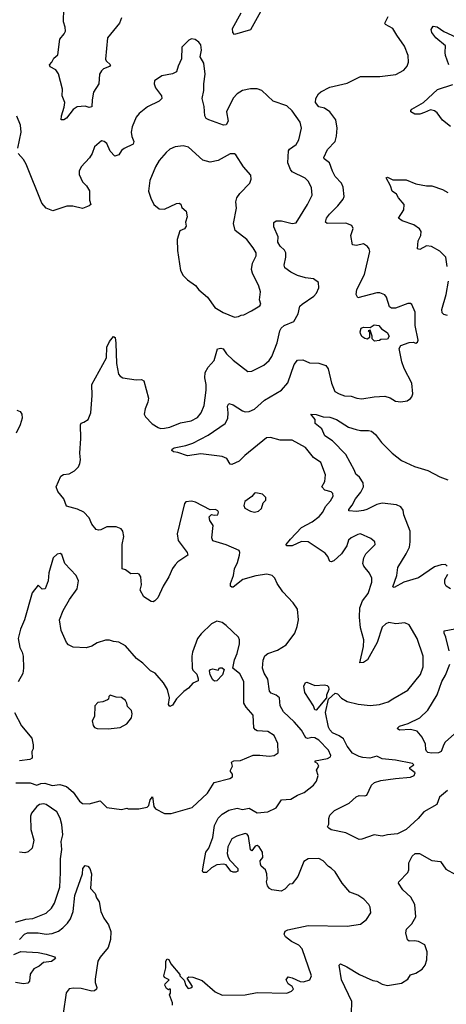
# Model space of a CAD drawing. Extents: x 1468344 to 1613994, y 525695 to 643861.
# Tile 135 of 256: x 1529957 to 1533133, y 547533 to 554861. Entities that reach past the tile are written whole.
import ezdxf

# ---------------------------------------------------------------- set-up
doc = ezdxf.new("R2010")
doc.units = 0

msp = doc.modelspace()

# ---------------------------------------------------------------- linework, layer by layer
at = {"layer": '0CON10XD'}
for points in [[(1530714.6, 554875.4), (1530700, 554835), (1530610, 554725), (1530596.3, 554566.3), (1530600, 554555), (1530631.9, 554525), (1530626.5, 554513.5), (1530581.1, 554495), (1530565, 554480), (1530552.4, 554455), (1530546.9, 554385), (1530507.5, 554322.5), (1530496.5, 554265), (1530495, 554212.5), (1530475, 554206.9), (1530445, 554218), (1530385, 554212.9), (1530355, 554192.5), (1530305, 554128), (1530285, 554116), (1530266.7, 554116.7), (1530268, 554145), (1530289.3, 554210.7), (1530292.5, 554245), (1530274.1, 554294.1), (1530276.2, 554345), (1530247, 554457), (1530225, 554488.8), (1530185, 554510), (1530178.8, 554525), (1530196.7, 554545), (1530211.2, 554575), (1530240, 554600), (1530256.9, 554715), (1530288.6, 554755), (1530297.1, 554775), (1530296.9, 554805), (1530284.4, 554845), (1530285.6, 554945.6)], [(1533141.1, 549125), (1533083.1, 549075), (1533060.9, 549019.1), (1532964.5, 548965.5), (1532923.8, 548916.2), (1532835, 548834), (1532768.3, 548801.7), (1532695, 548795.7), (1532655, 548785.7), (1532595, 548795.7), (1532505, 548761.4), (1532485, 548759.2), (1532385, 548810), (1532275, 548832.5), (1532257.5, 548845), (1532248.8, 548855), (1532259.2, 548875), (1532257.5, 548915), (1532265, 548940), (1532300, 548975), (1532409.1, 549030.9), (1532461.7, 549078.3), (1532485, 549086.5), (1532525, 549084.3), (1532540.8, 549089.2), (1532576, 549165), (1532599.2, 549185), (1532645, 549199.5), (1532755, 549213.6), (1532865.4, 549224.6), (1532892.5, 549235), (1532900, 549255), (1532860, 549285), (1532860, 549295), (1532890, 549315), (1532880, 549325), (1532755, 549349.6), (1532655, 549360.8), (1532615, 549381.1), (1532563.7, 549366.3), (1532510.7, 549370.7), (1532485, 549377.1), (1532435, 549402.7), (1532395.4, 549455), (1532367.9, 549507.9), (1532335, 549531.8), (1532285, 549552.9), (1532265.5, 549575), (1532255.5, 549595), (1532232.7, 549705), (1532256.4, 549805), (1532305, 549848.2), (1532323.8, 549843.8), (1532352.7, 549812.7), (1532395, 549787.8), (1532476.6, 549766.6), (1532565, 549756.7), (1532635, 549763.5), (1532698.8, 549785), (1532735, 549806.9), (1532845, 549872.2), (1532941.4, 549988.6), (1532961.2, 550045), (1532961.5, 550125), (1532915.3, 550255.3), (1532856.9, 550356.9), (1532825, 550371.2), (1532755.8, 550364.2), (1532705, 550373.8), (1532683.3, 550365), (1532655, 550340), (1532617.8, 550225), (1532545, 550097.1), (1532515, 550076), (1532490, 550075), (1532515.4, 550195), (1532518.9, 550245), (1532494.2, 550335), (1532485.9, 550414.1), (1532488.6, 550485), (1532510, 550535), (1532551.4, 550591.4), (1532578.5, 550675), (1532578.9, 550705), (1532560.9, 550740.9), (1532518.6, 550795), (1532511.4, 550815), (1532518.6, 550855), (1532532.5, 550885), (1532603.3, 550955), (1532600, 550975), (1532570.9, 551000.9), (1532495, 551034.2), (1532475, 551030.8), (1532425, 551005.8), (1532403.6, 550986.4), (1532392.5, 550945), (1532353.5, 550886.5), (1532295.6, 550834.4), (1532275, 550826.2), (1532265, 550830), (1532251.4, 550865), (1532230.9, 550890.9), (1532105, 550975.6), (1532055, 550976.7), (1531985, 550945.6), (1531943.3, 550945), (1531941.2, 550955), (1531972.9, 550995), (1532055, 551081.1), (1532135, 551124.4), (1532186, 551164), (1532213.1, 551195), (1532233.1, 551236.9), (1532270.9, 551279.1), (1532289.4, 551315), (1532287.5, 551335), (1532275, 551346.9), (1532229.6, 551359.6), (1532205.8, 551385), (1532227.5, 551425), (1532232.9, 551475), (1532197.5, 551565), (1532145, 551602.5), (1532085, 551678), (1531985, 551731.2), (1531895, 551732), (1531825, 551752.5), (1531795, 551748.6), (1531631.9, 551618.1), (1531592, 551575), (1531535, 551551.2), (1531524.2, 551554.2), (1531500, 551595), (1531465, 551610), (1531305, 551630.9), (1531205.4, 551615.4), (1531135, 551640), (1531102.5, 551645), (1531090, 551655), (1531093.3, 551665), (1531107.5, 551675), (1531195, 551691.5), (1531245, 551708.5), (1531360.6, 551769.4), (1531485.7, 551855), (1531506.3, 551893.7), (1531510, 551935), (1531504.6, 551985.4), (1531514.1, 552005.9), (1531545, 551995.6), (1531615, 551949.4), (1531635, 551943.1), (1531665, 551945.6), (1531705, 551962.9), (1531780, 552030), (1531906.9, 552105), (1531951.9, 552158.1), (1531999.5, 552295), (1532025, 552327.1), (1532065, 552330), (1532115, 552308), (1532185, 552305.7), (1532235, 552288), (1532253.2, 552263.2), (1532277.1, 552155), (1532304, 552095), (1532335.7, 552075.7), (1532375, 552062.5), (1532425, 552058.6), (1532467.5, 552045), (1532505, 552038.6), (1532595, 552054.4), (1532675, 552059.4), (1532715, 552045.8), (1532755, 552021.4), (1532795, 552016.2), (1532840, 552025), (1532865, 552042.5), (1532876.7, 552055), (1532882.3, 552077.7), (1532875.6, 552155), (1532818.9, 552265), (1532801.4, 552315), (1532782, 552415), (1532795, 552436.2), (1532855, 552457.5), (1532885, 552460), (1532906.4, 552453.6), (1532919.3, 552460.7), (1532923.3, 552475), (1532901.9, 552585), (1532900.6, 552685), (1532875, 552742), (1532865, 552749.2), (1532845, 552748.6), (1532755, 552713.3), (1532725, 552713.8), (1532710, 552725), (1532687.3, 552797.3), (1532674.2, 552814.2), (1532637.9, 552827.9), (1532615, 552828.2), (1532475, 552792), (1532462.5, 552815), (1532466.8, 552853.2), (1532524.3, 552965), (1532564, 553135), (1532558, 553155), (1532545, 553172.5), (1532515, 553192.5), (1532465, 553180.6), (1532433.3, 553185), (1532422.9, 553255), (1532438.3, 553308.3), (1532430.5, 553330.5), (1532385.6, 553345.6), (1532245, 553344.4), (1532233.3, 553355), (1532241.1, 553385), (1532262.5, 553415), (1532325, 553476.9), (1532364.3, 553525), (1532371.9, 553545), (1532364.4, 553615), (1532353.5, 553643.5), (1532305.7, 553695), (1532285, 553733.3), (1532263.1, 553795), (1532224.2, 553825), (1532220, 553835), (1532249.2, 553895), (1532305.7, 553954.3), (1532314.2, 553995), (1532321.2, 554055), (1532311.2, 554115), (1532265, 554176), (1532225, 554202), (1532182.8, 554212.8), (1532158, 554245), (1532161.2, 554275), (1532181.2, 554308.8), (1532198.8, 554325), (1532265, 554358.5), (1532395, 554389.4), (1532495, 554438.9), (1532637.9, 554437.9), (1532755.7, 554454.3), (1532816, 554485), (1532840, 554515), (1532850.8, 554545), (1532847.5, 554595), (1532821.9, 554665), (1532763.5, 554745), (1532735.5, 554795), (1532681.1, 554825), (1532675.5, 554835), (1532700, 554885)], [(1531750.6, 554919.4), (1531674.4, 554785.6), (1531555, 554752), (1531543.1, 554765), (1531542.2, 554795), (1531605, 554912.9)], [(1533150.5, 554525), (1533127.5, 554595), (1533123, 554617), (1533126.1, 554666.1), (1533055, 554726.2), (1533023.8, 554765), (1533020.7, 554789.3), (1533035, 554812.5), (1533065, 554808), (1533114.3, 554774.3), (1533205, 554730.8)], [(1531715, 550721.9), (1531618.8, 550695), (1531545, 550638.8), (1531535, 550637.5), (1531527.5, 550645), (1531527.5, 550665), (1531548.1, 550725), (1531556.6, 550773.4), (1531579.3, 550820.7), (1531593.8, 550875), (1531596.7, 550895), (1531590.7, 550910.7), (1531495, 550954), (1531393.6, 550983.6), (1531386.7, 551005), (1531396.1, 551096.1), (1531372.5, 551135), (1531368.3, 551161.7), (1531385, 551177.5), (1531405, 551172.5), (1531433, 551177), (1531437.5, 551195), (1531432.5, 551205), (1531415, 551216.2), (1531375, 551213.3), (1531265, 551270.8), (1531235, 551278.8), (1531195, 551272.5), (1531185, 551260), (1531129.2, 551035), (1531136.2, 550985), (1531203.3, 550895), (1531207.5, 550875), (1531133.2, 550826.8), (1531113.3, 550805), (1531093.6, 550776.4), (1531066.1, 550713.9), (1531025.8, 550645), (1530985, 550557.5), (1530962.5, 550535), (1530950.7, 550529.3), (1530935, 550531.2), (1530880, 550565), (1530853.8, 550615), (1530863.3, 550655), (1530858.8, 550715), (1530846.7, 550735), (1530835, 550740), (1530785, 550736.7), (1530745, 550767.5), (1530720, 550775), (1530720.8, 550955), (1530732, 551015), (1530723.9, 551053.9), (1530711.7, 551071.7), (1530675.9, 551085.9), (1530605, 551086.2), (1530560, 551065), (1530545, 551061.2), (1530526.4, 551066.4), (1530495, 551107.5), (1530475, 551153.3), (1530435.6, 551195.6), (1530387.3, 551217.3), (1530305, 551240), (1530286, 551295), (1530240.3, 551350.3), (1530228.8, 551385), (1530263.3, 551465), (1530283.9, 551476.1), (1530325, 551481.2), (1530365, 551504), (1530395, 551533.3), (1530405, 551557.5), (1530410, 551585), (1530405.7, 551635), (1530412.5, 551745), (1530410, 551845), (1530415, 551857.5), (1530435, 551866.7), (1530466.7, 551885), (1530485.8, 551935), (1530495.7, 552065), (1530493.1, 552145), (1530602.5, 552345), (1530606.2, 552425), (1530625, 552466.7), (1530655, 552502.5), (1530666.7, 552495), (1530673.6, 552453.6), (1530678.8, 552301.2), (1530693, 552223), (1530705, 552207.1), (1530725, 552196.7), (1530825, 552181.9), (1530865, 552182.9), (1530882.2, 552172.2), (1530915.6, 552045), (1530911.9, 552015), (1530890.8, 551965), (1530884, 551925), (1530893.8, 551905), (1530944.3, 551854.3), (1530986.7, 551825), (1531005, 551818.9), (1531035, 551820), (1531075, 551829.5), (1531155, 551861.8), (1531233.3, 551875), (1531279.6, 551900.4), (1531308.1, 551935), (1531330.9, 551989.1), (1531346.2, 552105), (1531346.2, 552145), (1531334.5, 552195), (1531338.9, 552235), (1531360, 552275), (1531405.7, 552325), (1531428.8, 552411.2), (1531455, 552416.5), (1531471.7, 552411.7), (1531495.8, 552375), (1531545, 552326.9), (1531655, 552242), (1531685, 552246), (1531775, 552290.8), (1531814.2, 552325), (1531834.3, 552355), (1531874.4, 552455), (1531894.4, 552545), (1531904.2, 552565), (1531925.5, 552584.5), (1531998.8, 552615), (1532028.8, 552671.2), (1532042, 552728), (1532058.8, 552745), (1532147, 552803), (1532166.2, 552825), (1532183.9, 552866.1), (1532182.5, 552905), (1532145, 552933.3), (1532085, 552939.2), (1532025, 552958.1), (1531975, 552981.9), (1531930.8, 553015), (1531925.6, 553035), (1531938.6, 553095), (1531938.6, 553125), (1531928.1, 553145), (1531895.6, 553175), (1531878.9, 553205), (1531880, 553245), (1531848.3, 553318.3), (1531848.3, 553351.7), (1531865, 553363.8), (1531905, 553364.2), (1531984.4, 553344.4), (1532015, 553350), (1532100, 553485), (1532133.8, 553555), (1532129.7, 553609.7), (1532107.9, 553657.9), (1532081.3, 553681.3), (1531985, 553728.9), (1531972.3, 553745), (1531952.1, 553795), (1531958.4, 553885), (1531965, 553896.5), (1532015, 553932.5), (1532035, 553967.5), (1532055.8, 554055), (1532045, 554098.8), (1531985, 554183.1), (1531945, 554220), (1531844.7, 554254.7), (1531760, 554335), (1531725, 554345.6), (1531675, 554347.3), (1531616, 554335), (1531575, 554308.6), (1531545, 554278), (1531496.7, 554175), (1531509.2, 554105), (1531495, 554078.8), (1531475, 554076), (1531365, 554115.6), (1531346.4, 554126.4), (1531335.7, 554145), (1531331.2, 554215), (1531316, 554275), (1531327.5, 554335), (1531326.7, 554385), (1531336.7, 554455), (1531326.8, 554536.8), (1531300.8, 554585), (1531311.1, 554635), (1531304.3, 554675), (1531290, 554695), (1531264.4, 554714.4), (1531235, 554718.6), (1531215, 554710), (1531164.5, 554655.5), (1531161.3, 554568.7), (1531136.2, 554515), (1531125, 554473.3), (1531095, 554458.8), (1531015, 554442.5), (1530960, 554405), (1530958, 554385), (1530968, 554355), (1531012, 554295), (1531014, 554275), (1530994.4, 554255.6), (1530908.3, 554211.7), (1530845.8, 554164.2), (1530824.4, 554135.6), (1530795.5, 554064.5), (1530788.1, 554025), (1530792.1, 553992.1), (1530805.8, 553955), (1530802.5, 553935), (1530735, 553903.3), (1530715, 553887.5), (1530695.8, 553854.2), (1530666.4, 553846.4), (1530631.7, 553881.7), (1530605, 553940), (1530585.7, 553955.7), (1530565, 553960), (1530514, 553915), (1530496, 553865), (1530476.6, 553833.4), (1530414.2, 553765), (1530400.6, 553735), (1530399.7, 553709.7), (1530424.2, 553655), (1530455.4, 553625.4), (1530476.3, 553586.3), (1530478, 553518), (1530486.7, 553485), (1530475, 553476.7), (1530425, 553455.8), (1530353.5, 553473.5), (1530307.4, 553472.6), (1530205, 553439.6), (1530155, 553459.6), (1530123.2, 553495), (1530006.6, 553785), (1529985, 553820.6), (1529945.5, 553865.5)], [(1532971.2, 554171.2), (1532935, 554157.1), (1532898.8, 554158.8), (1532867.5, 554175), (1532867.5, 554185), (1532876.7, 554195), (1532962, 554245), (1533067.3, 554342.7), (1533180.5, 554379.5)], [(1529944.6, 553905), (1529967.1, 554025), (1529962.5, 554075), (1529935, 554143.8)], [(1533165, 554067.1), (1533105, 554112.9), (1533065, 554167.1), (1533045, 554183.3), (1533015, 554191.1), (1532971.2, 554171.2)], [(1531555, 552648), (1531585, 552651.2), (1531605, 552663.3), (1531625.9, 552664.1), (1531682.5, 552695), (1531745, 552732.5), (1531752.5, 552745), (1531742.5, 552775), (1531750, 552835), (1531736.8, 552876.8), (1531688.9, 552975), (1531682.3, 553002.3), (1531690.8, 553049.2), (1531716.3, 553103.7), (1531716.9, 553125), (1531695, 553164), (1531648.1, 553225), (1531562, 553292), (1531548, 553345), (1531570.7, 553459.3), (1531566.2, 553505), (1531573.8, 553535), (1531595, 553566.7), (1531670, 553645), (1531681.2, 553675), (1531676.4, 553703.6), (1531624, 553765), (1531566, 553855), (1531555, 553862), (1531525, 553862.5), (1531435, 553812), (1531375, 553800), (1531320, 553815), (1531212.8, 553912.8), (1531175, 553923.3), (1531115, 553915.6), (1531075, 553897.1), (1531046.3, 553873.7), (1530995, 553812.9), (1530968.8, 553765), (1530925.4, 553665), (1530915.5, 553585), (1530932.4, 553532.4), (1530956.8, 553486.8), (1530994.4, 553454.4), (1531035, 553450), (1531125, 553494), (1531145, 553496.7), (1531157, 553487), (1531165, 553462.5), (1531196.7, 553435), (1531204, 553395), (1531192, 553355), (1531195.8, 553325), (1531185, 553304.2), (1531149.2, 553290.8), (1531128.9, 553225), (1531133, 553143), (1531153.6, 552993.6), (1531175, 552956.7), (1531205, 552926.2), (1531265, 552882), (1531291.3, 552851.3), (1531355.7, 552795.7), (1531410.3, 552720.3), (1531472.7, 552682.7), (1531555, 552648)], [(1533140, 553025), (1533127.8, 553095), (1533085, 553138.1), (1533023.4, 553173.4), (1532985, 553177.5), (1532935, 553152), (1532917.5, 553155), (1532924.3, 553215), (1532944.1, 553255.9), (1532946.2, 553285), (1532933.8, 553305), (1532891.2, 553335), (1532803.7, 553363.7), (1532776.7, 553385), (1532815.8, 553445), (1532820, 553485), (1532777.5, 553535), (1532762.5, 553562.5), (1532728.8, 553585), (1532716.7, 553625), (1532684, 553685), (1532695, 553688), (1532735, 553670), (1532835, 553669.5), (1532905, 553639.2), (1532985, 553624.3), (1533025, 553624), (1533105, 553596.2), (1533145, 553575.8)], [(1533141.2, 552658.8), (1533115, 552666), (1533100.6, 552680.6), (1533098.6, 552705), (1533131.2, 552815), (1533147.9, 552915)], [(1532598.3, 552468.3), (1532580, 552485), (1532580, 552505), (1532565, 552550), (1532550, 552545), (1532560, 552535), (1532560, 552495), (1532545, 552482.5), (1532525, 552487.5), (1532504.1, 552504.1), (1532493.8, 552525), (1532491.7, 552538.3), (1532500, 552565), (1532515, 552573.3), (1532565, 552570), (1532595, 552590), (1532630, 552585), (1532650.7, 552560.7), (1532693, 552533), (1532707.5, 552505), (1532695, 552483.3), (1532645, 552480), (1532635, 552472.5), (1532598.3, 552468.3)], [(1529935.6, 551955.6), (1529960, 551945), (1529974.1, 551924.1), (1529975.6, 551895), (1529960.6, 551845), (1529930.6, 551785)], [(1533139.2, 550795), (1533126.7, 550806.7), (1533095, 550804.2), (1533045, 550788.9), (1532925, 550706.5), (1532815.4, 550674.6), (1532745, 550636.2), (1532735, 550640), (1532765.4, 550725), (1532772.9, 550785), (1532834.6, 550885), (1532857.5, 550935), (1532864.4, 550975), (1532864.6, 551055), (1532816.3, 551175), (1532811.7, 551211.7), (1532794.4, 551235), (1532760.8, 551250.8), (1532656.3, 551263.7), (1532615, 551253.1), (1532541.2, 551215), (1532515, 551207.5), (1532465, 551201.1), (1532406.7, 551206.7), (1532406, 551215), (1532431.9, 551248.1), (1532456.6, 551295), (1532497.5, 551345), (1532515.4, 551385), (1532514.6, 551415), (1532486.5, 551456.5), (1532458.2, 551478.2), (1532449.2, 551505), (1532384.5, 551625), (1532285, 551727.3), (1532229.2, 551765), (1532205.8, 551815), (1532157.5, 551855), (1532155.8, 551885), (1532123.3, 551925), (1532165, 551922.7), (1532215, 551904.3), (1532265, 551904.2), (1532315, 551886.7), (1532405, 551827.8), (1532460.8, 551810.8), (1532495, 551802.7), (1532554.2, 551804.2), (1532575, 551798), (1532605, 551774), (1532650.5, 551715), (1532728.9, 551635), (1532799.4, 551579.4), (1532895, 551534.6), (1532995, 551505.4), (1533085, 551457.9), (1533145, 551436.4)], [(1531705, 551196.2), (1531735, 551202.5), (1531756.1, 551223.9), (1531770, 551265), (1531790, 551285), (1531790, 551305), (1531765, 551330), (1531715, 551340), (1531705, 551337.5), (1531685, 551312.5), (1531632.5, 551275), (1531626.7, 551245), (1531633.8, 551225), (1531675, 551204), (1531705, 551196.2)], [(1531085, 548952.5), (1531240.9, 548999.1), (1531355, 549104.2), (1531405.8, 549184.2), (1531522.5, 549215), (1531540, 549225), (1531540, 549245), (1531526.7, 549265), (1531526.7, 549275), (1531540, 549305), (1531533.8, 549335), (1531550, 549345), (1531601.2, 549348.8), (1531695, 549388), (1531745, 549388.6), (1531815, 549379.2), (1531851.2, 549385), (1531881.2, 549405), (1531879.4, 549475), (1531850.8, 549535), (1531805, 549564), (1531725, 549568), (1531711.2, 549575), (1531701.1, 549591.1), (1531695, 549686.2), (1531643.6, 549743.6), (1531625.5, 549775), (1531625.6, 549935), (1531595, 549992), (1531543.3, 550035), (1531556.7, 550096.7), (1531577, 550143), (1531592.9, 550215), (1531594, 550245), (1531586, 550265), (1531495, 550352.5), (1531465, 550374.2), (1531425, 550385.8), (1531385, 550365.8), (1531309.1, 550290.9), (1531281.2, 550255), (1531244, 550155), (1531238, 550125), (1531240, 550035), (1531245, 550020), (1531275, 549990), (1531286.4, 549956.4), (1531285, 549940), (1531245, 549922.5), (1531213.8, 549885), (1531178.7, 549861.3), (1531124.5, 549805.5), (1531095, 549760), (1531075, 549750), (1531064, 549764), (1531071.2, 549815), (1531057.5, 549875), (1531027.1, 549925), (1530981.5, 549981.5), (1530965, 549997.5), (1530932, 550015), (1530875, 550073.3), (1530826.6, 550106.6), (1530745, 550201.4), (1530695, 550228.6), (1530655.8, 550234.2), (1530625, 550243.1), (1530595, 550243.1), (1530535, 550224.3), (1530495, 550197.5), (1530453, 550187), (1530355, 550190.6), (1530319.4, 550209.4), (1530304.4, 550225), (1530265.8, 550314.2), (1530254.4, 550395), (1530280, 550465), (1530326.9, 550545), (1530384.2, 550625), (1530394.3, 550685), (1530377.1, 550725), (1530294.2, 550815), (1530270.7, 550880.7), (1530259.3, 550889.3), (1530235, 550883.3), (1530206.7, 550855), (1530174.7, 550745), (1530168.9, 550685), (1530145.8, 550624.2), (1530125, 550623.3), (1530095, 550652.5), (1530049.2, 550595), (1529994.1, 550395.9), (1529963.8, 550325), (1529946.7, 550255), (1529957.7, 550187.7), (1529976.2, 550155), (1529983.3, 550125), (1529986, 550035), (1529981.2, 549995), (1529946.1, 549933.9)], [(1531093.8, 547526.2), (1531094, 547545), (1531072.5, 547605), (1531080, 547615), (1531080, 547645), (1531073, 547647), (1531065, 547640), (1531050.7, 547650.7), (1531037.5, 547675), (1531040, 547685), (1531070, 547715), (1531035, 547732.5), (1531030, 547745), (1531046.1, 547803.9), (1531043.8, 547855), (1531055, 547872.5), (1531066.4, 547866.4), (1531083.3, 547835), (1531150, 547755), (1531150, 547745), (1531182.5, 547712.5), (1531193, 547673), (1531211.7, 547651.7), (1531230, 547655), (1531242.5, 547665), (1531203, 547727), (1531215, 547737.5), (1531246.1, 547736.1), (1531315, 547710), (1531412, 547625), (1531465, 547601.5), (1531635, 547602.9), (1531725, 547622.2), (1531945, 547616.2), (1531979.7, 547630.3), (1531996, 547645), (1531986.2, 547665), (1531956.2, 547685), (1531940, 547715), (1531955, 547737.5), (1531985, 547730.8), (1532045, 547702), (1532070.7, 547699.3), (1532115.8, 547714.2), (1532128, 547745), (1532059.4, 547945), (1532035, 547972.9), (1531979.5, 547999.5), (1531936, 548035), (1531926.2, 548055), (1531932.7, 548077.3), (1531953.3, 548086.7), (1532105, 548120.6), (1532395, 548114), (1532495, 548129.2), (1532538.8, 548165), (1532571.2, 548215), (1532566, 548255), (1532556, 548275), (1532518.8, 548315), (1532473.8, 548345), (1532415, 548368), (1532358.1, 548435), (1532305, 548520), (1532276.8, 548546.8), (1532255, 548558.6), (1532215, 548601.4), (1532185, 548619.2), (1532104.2, 548615.8), (1532073.3, 548595), (1532027.5, 548485), (1531985, 548430), (1531965, 548427.5), (1531929.5, 548390.5), (1531904.1, 548375.9), (1531835, 548384.2), (1531816.7, 548395), (1531801.2, 548415), (1531793.8, 548445), (1531798.8, 548465), (1531796.7, 548505), (1531787.5, 548535), (1531755, 548562.5), (1531750, 548575), (1531748.3, 548601.7), (1531767.5, 548625), (1531763.3, 548665), (1531739.2, 548705), (1531725, 548715.8), (1531710.3, 548709.7), (1531685, 548676.7), (1531675, 548683.3), (1531660.2, 548785), (1531650, 548800), (1531635, 548804.1), (1531574, 548785), (1531535, 548765.6), (1531505.8, 548705), (1531502, 548655), (1531508.3, 548628.3), (1531522.5, 548605), (1531580, 548545), (1531580, 548525), (1531565, 548517.5), (1531545, 548517.5), (1531530, 548525), (1531495, 548572.5), (1531476.4, 548576.4), (1531425, 548571.2), (1531385, 548548.8), (1531347.5, 548515), (1531323.6, 548513.6), (1531317.5, 548527.5), (1531327.5, 548582.5), (1531342.5, 548665), (1531365.6, 548695), (1531393.6, 548775), (1531406.4, 548865), (1531435, 548919.2), (1531465, 548949.2), (1531515, 548977.5), (1531575, 548991.9), (1531615, 548983.1), (1531665, 548992.5), (1531725, 548959.5), (1531804.4, 548965.6), (1531865.5, 548994.5), (1531905, 549053.8), (1531975, 549059.5), (1532025, 549089.4), (1532075, 549110), (1532144, 549165), (1532167.5, 549195), (1532180, 549235), (1532166.7, 549275), (1532183.3, 549305), (1532173.3, 549325), (1532157.5, 549335), (1532157.5, 549345), (1532248.3, 549361.7), (1532270, 549375), (1532272.7, 549385), (1532255, 549424.3), (1532185, 549499.1), (1532155, 549517.1), (1532131.4, 549518.6), (1532101.3, 549511.3), (1532087.1, 549517.1), (1532055, 549572.7), (1532000.6, 549635), (1531919.9, 549709.9), (1531895.6, 549755), (1531890, 549815), (1531865, 549834.5), (1531828.3, 549848.3), (1531815.6, 549865), (1531805, 549953.3), (1531778, 549998), (1531765.4, 550035), (1531769.5, 550095), (1531783, 550127), (1531805.4, 550144.6), (1531875, 550168.9), (1531940.4, 550209.6), (1532004, 550296), (1532022.7, 550345), (1532031.8, 550395), (1532024.6, 550474.6), (1531991.5, 550521.5), (1531915, 550603.8), (1531873.8, 550665), (1531856.2, 550705), (1531836.2, 550725), (1531795.6, 550735.6), (1531715, 550721.9)], [(1533165, 550626.4), (1533130.8, 550645), (1533121.1, 550665), (1533120.9, 550695), (1533144.4, 550735)], [(1533154.5, 550164.5), (1533130, 550265), (1533116.2, 550295), (1533116.4, 550313.6), (1533195, 550327.5)], [(1531407, 549937), (1531395, 549947.5), (1531373.8, 549985), (1531370, 550015), (1531377.5, 550025), (1531395, 550031.2), (1531435, 550020), (1531445, 550037.5), (1531465, 550037.5), (1531480, 550025), (1531467.5, 549985), (1531425, 549941.2), (1531407, 549937)], [(1533194.1, 549545.9), (1533125, 549483.3), (1533113.2, 549466.8), (1533095, 549414.4), (1533075, 549403.8), (1533022.6, 549402.6), (1532995, 549407.5), (1532985, 549416.2), (1532979.4, 549429.4), (1532978.9, 549468.9), (1532951.8, 549521.8), (1532916.5, 549566.5), (1532865, 549578.6), (1532784.4, 549574.4), (1532766.2, 549585), (1532785, 549604.2), (1532847.8, 549622.2), (1532935, 549665.7), (1532995, 549722.5), (1533063.5, 549836.5), (1533099.3, 549935), (1533127.3, 549982.7), (1533160, 550065)], [(1532165, 549723.3), (1532153.3, 549725), (1532143.8, 549755), (1532079.2, 549855), (1532071.7, 549901.7), (1532085, 549927.5), (1532095, 549930), (1532155, 549907.1), (1532225, 549911.5), (1532246.2, 549906.2), (1532256.9, 549895), (1532257.9, 549875), (1532241.1, 549835), (1532240.8, 549815), (1532165, 549723.3)], [(1530615, 549583.3), (1530705, 549593.3), (1530755, 549620), (1530789.2, 549665), (1530794.2, 549695), (1530789.1, 549719.1), (1530760.3, 549750.3), (1530755.7, 549775), (1530743.8, 549795), (1530715, 549816.7), (1530675, 549820), (1530630, 549835), (1530620, 549825), (1530617.5, 549805), (1530610.7, 549799.3), (1530575.7, 549784.3), (1530539.7, 549780.3), (1530516.2, 549755), (1530513.8, 549675), (1530496.4, 549643.6), (1530505, 549607.5), (1530515, 549593.3), (1530535, 549586.7), (1530615, 549583.3)], [(1529917.5, 549705), (1529970, 549605), (1530046.7, 549515), (1530057.5, 549465), (1530056.7, 549435), (1530046.7, 549415), (1530051.2, 549365), (1530032.5, 549355), (1529955, 549345.3)], [(1529927.9, 549182.1), (1530035, 549181.9), (1530085, 549165.3), (1530115, 549177.2), (1530145, 549178.1), (1530199.4, 549160.6), (1530255, 549170), (1530306.2, 549155), (1530355, 549112), (1530401.5, 549045), (1530425, 549028.2), (1530474.6, 549025.4), (1530555, 549048.8), (1530605, 548999.2), (1530713.8, 548983.8), (1530755, 548992.5), (1530765, 548987.5), (1530843, 548987), (1530905, 549000), (1530918.3, 549011.7), (1530927.5, 549055), (1530945, 549077.5), (1530956.2, 549005), (1530969.2, 548989.2), (1531034.2, 548954.2), (1531085, 548952.5)], [(1529925, 548144.5), (1530003.6, 548166.4), (1530055, 548171.5), (1530155, 548212.2), (1530195, 548248.6), (1530215.5, 548285), (1530255.4, 548405.4), (1530262.2, 548515), (1530260, 548615), (1530270, 548685), (1530266.5, 548745), (1530278.9, 548795), (1530272, 548872), (1530258.6, 548918.6), (1530234.2, 548965), (1530155, 549020), (1530135, 549026.2), (1530105, 549021.2), (1530085, 549006.2), (1530045, 548956.7), (1530036.8, 548933.2), (1530039.2, 548835), (1530063.3, 548755), (1530050, 548695), (1530021.1, 548668.9), (1529995, 548661.1), (1529955, 548665.6)], [(1532425.7, 547465), (1532428.2, 547555), (1532352.2, 547715), (1532334.4, 547825), (1532345, 547833.8), (1532392.8, 547812.8), (1532486.1, 547756.1), (1532585, 547710.8), (1532615.6, 547705.6), (1532655, 547682.5), (1532695, 547672), (1532799.1, 547690.9), (1532845, 547721.2), (1532865, 547753.8), (1532905, 547764.3), (1532953.8, 547795), (1532974.3, 547825.7), (1532987.5, 547865), (1532990, 547925), (1532973.8, 547975), (1532925, 548000.6), (1532895, 548006.4), (1532855, 548004.3), (1532843.4, 548013.4), (1532832.5, 548065), (1532836.3, 548093.7), (1532875, 548131.2), (1532906, 548185), (1532897.5, 548275), (1532869.4, 548329.4), (1532810, 548385), (1532776.2, 548435), (1532778.8, 548445), (1532846.2, 548515), (1532854, 548535), (1532853.3, 548585), (1532877.5, 548635), (1532900, 548655), (1532934.1, 548655.9), (1533025, 548604.4), (1533088.8, 548595), (1533129.8, 548539.8), (1533200.3, 548500.3)], [(1529954.8, 548015.2), (1529994, 548055), (1530015, 548065.2), (1530095, 548064.7), (1530155, 548055.3), (1530199.2, 548060.8), (1530245, 548077.5), (1530278.7, 548101.3), (1530314.1, 548135.9), (1530335, 548169.2), (1530356.4, 548223.6), (1530367.1, 548342.9), (1530424.2, 548505), (1530426.2, 548545), (1530445, 548567.5), (1530465, 548562.5), (1530480, 548545), (1530492, 548505), (1530483.8, 548395), (1530519.1, 548359.1), (1530529.4, 548325), (1530548.6, 548295), (1530560, 548225), (1530582.5, 548175), (1530618.1, 548125), (1530634.5, 548074.5), (1530633.1, 548015), (1530615, 547956.2), (1530555.5, 547884.5), (1530539.2, 547855), (1530519.1, 547720.9), (1530520, 547695), (1530531.7, 547658.3), (1530528, 547645), (1530515, 547634.2), (1530495, 547630.6), (1530415, 547651.9), (1530357.5, 547652.5), (1530325, 547647.5), (1530302.3, 547617.7), (1530281.2, 547465)], [(1529914.3, 547905), (1529965, 547926.6), (1530095, 547917.8), (1530155, 547906.9), (1530217.1, 547887.1), (1530223.8, 547875), (1530195, 547851.9), (1530134, 547845), (1530101.8, 547818.2), (1530062.9, 547797.1), (1530035, 547756.7), (1530030, 547705), (1530018.9, 547691.1), (1529985, 547685.3), (1529925, 547696.4)]]:
    msp.add_lwpolyline(points, dxfattribs=at)

doc.saveas('drawing.dxf')
